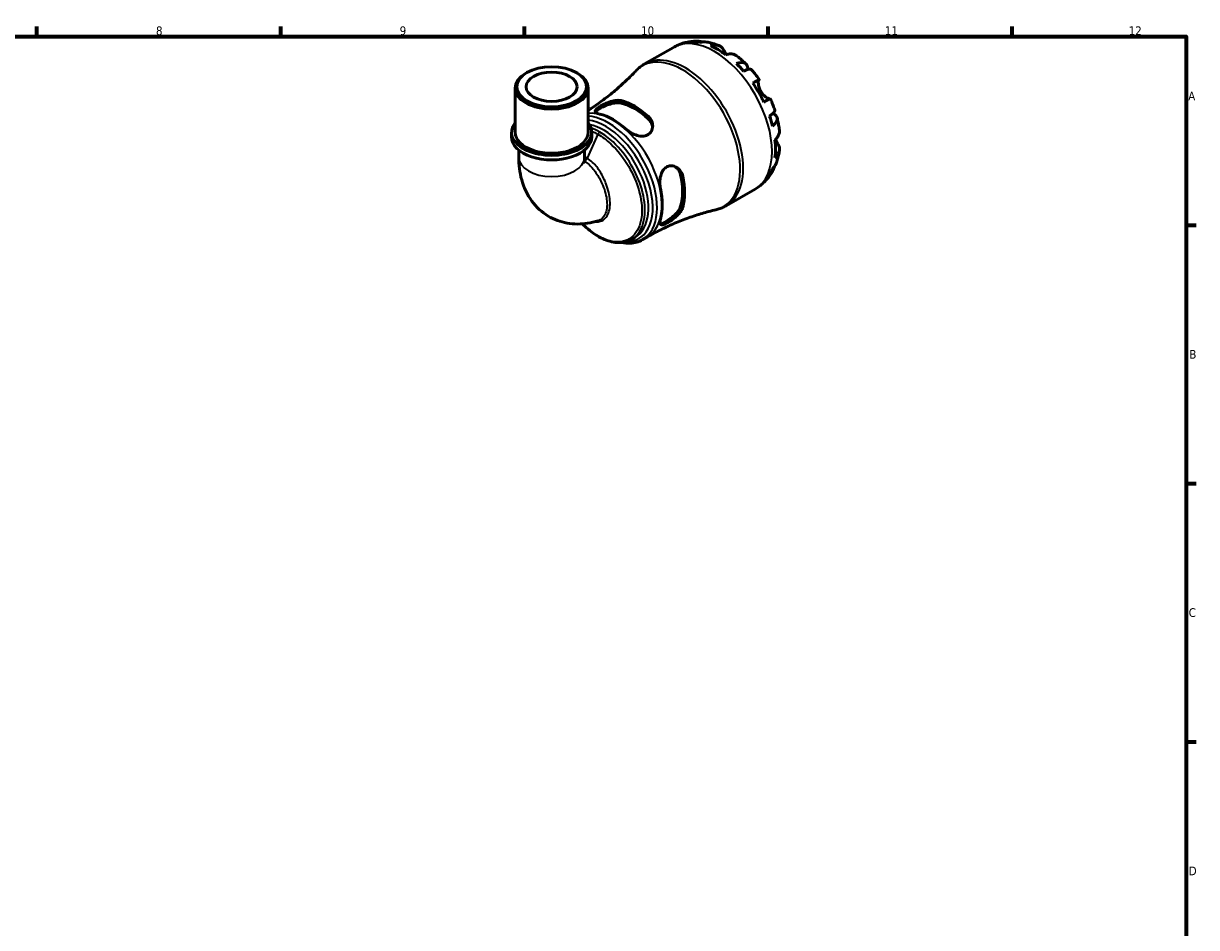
# Model space of a CAD drawing. Header units: millimetres. Extents: x 0 to 902, y 0 to 848.
# Tile 6 of 6: x 487 to 824, y 318 to 578. Entities that reach past the tile are written whole.
import ezdxf

# ---------------------------------------------------------------- set-up
doc = ezdxf.new("R2010")
doc.units = ezdxf.units.MM
for name, color, linetype, lineweight in [('Border (ISO)', 7, 'Continuous', 70), ('Visible (ISO)', 7, 'Continuous', 50), ('Visible Narrow (ISO)', 7, 'Continuous', 35)]:
    doc.layers.add(name, color=color, linetype=linetype, lineweight=lineweight)
doc.styles.add('Note Text (ISO)', font='tahoma.ttf')

# ---------------------------------------------------------------- blocks, each defined once
blk = doc.blocks.new('Borders Default Border')
at = {"layer": 'Border (ISO)'}
for p, q in [((490.58, 574), (490.58, 576.9)), ((560.67, 574), (560.67, 576.9)), ((630.75, 574), (630.75, 576.9)), ((700.83, 574), (700.83, 576.9)), ((770.92, 574), (770.92, 576.9)), ((821, 519.75), (823.9, 519.75)), ((821, 445.5), (823.9, 445.5)), ((821, 371.25), (823.9, 371.25))]:
    blk.add_line(p, q, dxfattribs=at)
at = {"layer": 'Border (ISO)', "flags": 128}
blk.add_lwpolyline([(20, 20), (20, 574), (821, 574), (821, 20), (20, 20)], dxfattribs=at)
at = {"layer": 'Border (ISO)', "color": 232, "true_color": 0xca0064, "char_height": 2.5, "attachment_point": 7, "style": 'Note Text (ISO)'}
for s, insert in [('8', (524.81, 574.34)), ('9', (594.88, 574.35)), ('10', (664.29, 574.35)), ('11', (734.37, 574.4)), ('12', (804.46, 574.4)), ('A', (821.59, 555.62)), ('B', (821.89, 481.37)), ('C', (821.73, 407.08)), ('D', (821.73, 332.88))]:
    blk.add_mtext(s, dxfattribs=dict(at, insert=insert))

msp = doc.modelspace()

# ---------------------------------------------------------------- linework, layer by layer
at = {"layer": 'Visible (ISO)'}
for p, q in [((665.294, 566.076), (673.581, 570.848)), ((631.447, 563.589), (631.113, 563.395)), ((645.654, 563.589), (645.988, 563.395)), ((628.073, 546.449), (628.073, 559.145)), ((649.028, 546.449), (649.028, 559.145)), ((627.025, 545.141), (627.025, 546.449)), ((650.076, 545.141), (650.076, 546.449)), ((629.121, 541.325), (629.121, 539.167)), ((647.98, 541.325), (647.98, 539.167)), ((688.749, 525.347), (697.035, 530.119)), ((661.58, 515.667), (662.581, 516.244)), ((664.72, 515.578), (666.092, 516.367))]:
    msp.add_line(p, q, dxfattribs=at)
for centre, major_axis, ratio, start_param, end_param in [((686.422, 551.125), (-11.648, 20.227), 0.5780931, 5.8247609, 5.9600789), ((686.422, 551.125), (-11.648, 20.227), 0.5780931, 5.3643515, 5.6350902), ((638.551, 559.145), (-10.477, 0), 0.5758617, 5.5016397, 10.2063236), ((686.422, 551.125), (-11.648, 20.227), 0.5780931, 5.0393628, 5.1746808), ((686.422, 551.125), (-11.648, 20.227), 0.5780931, 4.5789534, 4.849692), ((662.44, 537.315), (10.133, -17.596), 0.5780931, 2.0838364, 2.63242), ((662.44, 537.315), (9.719, -16.877), 0.5780931, 2.0718193, 2.6444371), ((656.253, 533.752), (-9.968, 17.31), 0.5780931, 5.2207751, 5.7786666), ((686.422, 551.125), (-11.648, 20.227), 0.5780931, 4.2539646, 4.3892826), ((638.551, 546.449), (-11.525, 0), 0.5758617, 5.8534856, 9.8544776), ((638.551, 546.449), (-10.477, 0), 0.5758617, 0, 3.1415927), ((638.551, 545.141), (-11.525, 0), 0.5758617, 0, 3.1415927), ((686.422, 551.125), (-11.648, 20.227), 0.5780931, 3.7935552, 4.0642939), ((662.44, 537.315), (9.719, -16.877), 0.5780931, 0.5010229, 1.0736408), ((662.44, 537.315), (10.133, -17.596), 0.5780931, 0.51304, 1.0616237), ((686.422, 551.125), (11.648, -20.227), 0.5780931, 0.3269738, 0.4622918), ((656.253, 533.752), (-9.968, 17.31), 0.5780931, 3.6499788, 4.2078703)]:
    msp.add_ellipse(centre, major_axis=major_axis, ratio=ratio, start_param=start_param, end_param=end_param, dxfattribs=at)
for major_axis in [(10.008, 0), (7.334, 0)]:
    msp.add_ellipse((638.551, 559.53), major_axis=major_axis, ratio=0.5758617, dxfattribs=at)
for points, knots in [([(673.581, 570.848), (674.006, 571.093), (674.445, 571.314), (675.341, 571.704), (675.799, 571.873), (676.724, 572.16), (677.192, 572.277), (678.128, 572.46), (678.598, 572.527), (679.531, 572.612), (679.996, 572.631), (680.455, 572.629)], [5.49972085, 5.49972085, 5.49972085, 5.49972085, 5.56468082, 5.56468082, 5.62964079, 5.62964079, 5.69460075, 5.69460075, 5.75956072, 5.75956072, 5.82452068, 5.82452068, 5.82452068, 5.82452068]), ([(679.089, 572.443), (679.484, 572.554), (679.888, 572.614), (680.646, 572.64), (681.069, 572.606), (681.63, 572.486), (681.774, 572.449), (681.915, 572.406)], [0.1494024, 0.1494024, 0.1494024, 0.1494024, 0.29124982, 0.29124982, 0.43706507, 0.43706507, 0.48741206, 0.48741206, 0.48741206, 0.48741206]), ([(683.155, 572.375), (682.848, 572.43), (682.537, 572.448), (681.903, 572.418), (681.527, 572.356), (681.151, 572.243)], [4.26896289, 4.26896289, 4.26896289, 4.26896289, 4.39078313, 4.39078313, 4.53263055, 4.53263055, 4.53263055, 4.53263055]), ([(683.155, 572.375), (683.4, 572.33), (683.642, 572.28), (684.123, 572.17), (684.362, 572.11), (684.834, 571.981), (685.068, 571.912), (685.531, 571.764), (685.76, 571.686), (686.215, 571.521), (686.44, 571.435), (686.662, 571.344)], [5.95483615, 5.95483615, 5.95483615, 5.95483615, 5.99130939, 5.99130939, 6.02778262, 6.02778262, 6.06425586, 6.06425586, 6.10072909, 6.10072909, 6.13720233, 6.13720233, 6.13720233, 6.13720233]), ([(684.194, 571.315), (684.549, 571.435), (684.896, 571.508), (685.52, 571.567), (685.854, 571.556), (686.476, 571.43), (686.765, 571.316), (687.252, 571.031), (687.495, 570.832), (687.854, 570.412), (687.987, 570.214), (688.099, 570.006)], [0.14941001, 0.14941001, 0.14941001, 0.14941001, 0.29044502, 0.29044502, 0.43634177, 0.43634177, 0.58223851, 0.58223851, 0.72934673, 0.72934673, 0.83526259, 0.83526259, 0.83526259, 0.83526259]), ([(688.099, 570.006), (688.103, 569.998), (688.108, 569.99), (688.169, 569.875), (688.233, 569.759), (688.362, 569.526), (688.427, 569.412), (688.579, 569.148), (688.668, 568.998), (688.773, 568.826), (688.782, 568.811), (688.791, 568.796)], [-0.51072287, -0.51072287, -0.51072287, -0.51072287, -0.50653573, -0.50653573, -0.4498196, -0.4498196, -0.40070764, -0.40070764, -0.34173664, -0.34173664, -0.33592843, -0.33592843, -0.33592843, -0.33592843]), ([(691.715, 568.44), (691.632, 568.502), (691.547, 568.559), (691.22, 568.751), (690.931, 568.865), (690.309, 568.99), (689.975, 569.001), (689.351, 568.942), (689.004, 568.87), (688.649, 568.75)], [4.09437396, 4.09437396, 4.09437396, 4.09437396, 4.14541915, 4.14541915, 4.2913159, 4.2913159, 4.43721264, 4.43721264, 4.57824766, 4.57824766, 4.57824766, 4.57824766]), ([(691.715, 568.44), (691.906, 568.296), (692.096, 568.149), (692.472, 567.85), (692.657, 567.698), (693.026, 567.389), (693.208, 567.231), (693.569, 566.912), (693.747, 566.75), (694.1, 566.42), (694.275, 566.253), (694.448, 566.084)], [0.15181689, 0.15181689, 0.15181689, 0.15181689, 0.18846211, 0.18846211, 0.22510733, 0.22510733, 0.26175256, 0.26175256, 0.29839778, 0.29839778, 0.335043, 0.335043, 0.335043, 0.335043]), ([(662.744, 564.056), (661.847, 563.105), (660.903, 562.157), (658.923, 560.283), (657.888, 559.357), (655.735, 557.543), (654.617, 556.655), (652.308, 554.932), (651.118, 554.096), (649.609, 553.103), (649.319, 552.916), (649.028, 552.73)], [5.32742416, 5.32742416, 5.32742416, 5.32742416, 5.36188349, 5.36188349, 5.39634283, 5.39634283, 5.43080217, 5.43080217, 5.46526151, 5.46526151, 5.47339941, 5.47339941, 5.47339941, 5.47339941]), ([(662.744, 564.056), (662.893, 564.214), (663.046, 564.368), (663.361, 564.666), (663.523, 564.811), (663.856, 565.091), (664.027, 565.227), (664.376, 565.488), (664.555, 565.613), (664.919, 565.853), (665.105, 565.967), (665.294, 566.076)], [5.32742416, 5.32742416, 5.32742416, 5.32742416, 5.36188349, 5.36188349, 5.39634283, 5.39634283, 5.43080217, 5.43080217, 5.46526151, 5.46526151, 5.49972085, 5.49972085, 5.49972085, 5.49972085]), ([(691.692, 566.173), (692.031, 566.307), (692.353, 566.401), (692.914, 566.508), (693.204, 566.529), (693.722, 566.482), (693.951, 566.412), (694.315, 566.217), (694.484, 566.074), (694.744, 565.704), (694.836, 565.478), (694.936, 565.026), (694.958, 564.762), (694.946, 564.472)], [0.1494024, 0.1494024, 0.1494024, 0.1494024, 0.29124982, 0.29124982, 0.43706507, 0.43706507, 0.58288032, 0.58288032, 0.7290354, 0.7290354, 0.87519047, 0.87519047, 1.01101923, 1.01101923, 1.01101923, 1.01101923]), ([(696.018, 564.429), (695.965, 564.489), (695.891, 564.53), (695.684, 564.584), (695.518, 564.588), (695.106, 564.522), (694.862, 564.453), (694.367, 564.276), (694.074, 564.152), (693.754, 563.998)], [3.99241343, 3.99241343, 3.99241343, 3.99241343, 4.09915263, 4.09915263, 4.24496788, 4.24496788, 4.39078313, 4.39078313, 4.53263055, 4.53263055, 4.53263055, 4.53263055]), ([(696.018, 564.429), (696.176, 564.251), (696.332, 564.07), (696.639, 563.705), (696.792, 563.52), (697.092, 563.148), (697.24, 562.96), (697.533, 562.58), (697.678, 562.389), (697.963, 562.002), (698.103, 561.807), (698.242, 561.611)], [0.44977219, 0.44977219, 0.44977219, 0.44977219, 0.48560592, 0.48560592, 0.52143965, 0.52143965, 0.55727339, 0.55727339, 0.59310712, 0.59310712, 0.62894085, 0.62894085, 0.62894085, 0.62894085]), ([(696.41, 560.563), (696.714, 560.738), (696.983, 560.892), (697.423, 561.145), (697.633, 561.265), (697.959, 561.452), (698.077, 561.519), (698.217, 561.598), (698.253, 561.618), (698.229, 561.602), (698.194, 561.582), (698.139, 561.549)], [0.14941001, 0.14941001, 0.14941001, 0.14941001, 0.29044502, 0.29044502, 0.43634177, 0.43634177, 0.58223851, 0.58223851, 0.72934673, 0.72934673, 0.83526259, 0.83526259, 0.83526259, 0.83526259]), ([(698.139, 561.549), (698.119, 561.537), (698.1, 561.518), (698.054, 561.447), (698.029, 561.383), (697.989, 561.21), (697.974, 561.102), (697.958, 560.797), (697.963, 560.586), (698.023, 560.04), (698.09, 559.697), (698.317, 558.966), (698.481, 558.584), (698.689, 558.224)], [-0.50766593, -0.50766593, -0.50766593, -0.50766593, -0.46718991, -0.46718991, -0.40200215, -0.40200215, -0.33506637, -0.33506637, -0.24300458, -0.24300458, -0.12488859, -0.12488859, 0, 0, 0, 0]), ([(698.689, 558.224), (698.799, 558.033), (698.921, 557.85), (699.19, 557.491), (699.338, 557.318), (699.711, 556.931), (699.937, 556.736), (700.355, 556.426), (700.543, 556.311), (700.822, 556.17), (700.922, 556.129), (701.091, 556.079), (701.159, 556.069), (701.227, 556.073), (701.242, 556.076), (701.256, 556.079)], [0, 0, 0, 0, 0.06608139, 0.06608139, 0.13667451, 0.13667451, 0.23873403, 0.23873403, 0.33457773, 0.33457773, 0.40157847, 0.40157847, 0.46685307, 0.46685307, 0.48798723, 0.48798723, 0.48798723, 0.48798723]), ([(652.364, 551.691), (652.285, 551.71), (652.209, 551.73), (651.842, 551.836), (651.605, 551.934), (651.206, 552.18), (651.087, 552.335), (651.079, 552.681), (651.177, 552.868), (651.551, 553.258), (651.788, 553.448), (652.381, 553.85), (652.724, 554.054), (653.557, 554.498), (654.048, 554.729), (655.155, 555.171), (655.772, 555.367), (656.929, 555.608), (657.47, 555.658), (658.167, 555.611), (658.367, 555.581), (658.551, 555.534)], [-1.5271124, -1.5271124, -1.5271124, -1.5271124, -1.4922538, -1.4922538, -1.3502743, -1.3502743, -1.1674106, -1.1674106, -0.9943669, -0.9943669, -0.8527094, -0.8527094, -0.714832, -0.714832, -0.5515178, -0.5515178, -0.3564793, -0.3564793, -0.1702041, -0.1702041, -0.0884415, -0.0884415, -0.0884415, -0.0884415]), ([(651.152, 552.297), (651.207, 552.397), (651.295, 552.505), (651.64, 552.824), (651.973, 553.052), (652.755, 553.503), (653.246, 553.749), (654.302, 554.203), (654.867, 554.409), (655.951, 554.724), (656.545, 554.849), (657.644, 554.949), (658.149, 554.923), (658.551, 554.828)], [1.0941907, 1.0941907, 1.0941907, 1.0941907, 1.18789195, 1.18789195, 1.35385118, 1.35385118, 1.51981041, 1.51981041, 1.68576964, 1.68576964, 1.86369371, 1.86369371, 2.04161779, 2.04161779, 2.04161779, 2.04161779]), ([(701.392, 556.155), (701.391, 556.155), (701.356, 556.136), (701.227, 556.063), (701.109, 555.996), (700.783, 555.809), (700.573, 555.689), (700.133, 555.436), (699.864, 555.282), (699.56, 555.107)], [4.02068324, 4.02068324, 4.02068324, 4.02068324, 4.14541915, 4.14541915, 4.2913159, 4.2913159, 4.43721264, 4.43721264, 4.57824766, 4.57824766, 4.57824766, 4.57824766]), ([(701.392, 556.155), (701.493, 555.937), (701.591, 555.718), (701.783, 555.278), (701.877, 555.057), (702.059, 554.613), (702.148, 554.391), (702.321, 553.944), (702.404, 553.72), (702.567, 553.271), (702.645, 553.045), (702.721, 552.82)], [0.94186985, 0.94186985, 0.94186985, 0.94186985, 0.97770401, 0.97770401, 1.01353817, 1.01353817, 1.04937233, 1.04937233, 1.08520649, 1.08520649, 1.12104066, 1.12104066, 1.12104066, 1.12104066]), ([(666.329, 551.055), (666.426, 550.968), (666.517, 550.878), (666.895, 550.465), (667.127, 550.108), (667.516, 549.228), (667.623, 548.691), (667.597, 547.664), (667.473, 547.173), (667.044, 546.402), (666.783, 546.104), (666.149, 545.655), (665.795, 545.503), (664.961, 545.319), (664.485, 545.31), (663.437, 545.444), (662.869, 545.609), (661.746, 546.081), (661.196, 546.394), (660.507, 546.898), (660.318, 547.052), (660.142, 547.212)], [-1.5353652, -1.5353652, -1.5353652, -1.5353652, -1.4928434, -1.4928434, -1.3491911, -1.3491911, -1.158656, -1.158656, -0.9764077, -0.9764077, -0.830815, -0.830815, -0.6943969, -0.6943969, -0.540069, -0.540069, -0.362526, -0.362526, -0.1742595, -0.1742595, -0.0964814, -0.0964814, -0.0964814, -0.0964814]), ([(666.329, 550.349), (666.732, 549.98), (667.071, 549.52), (667.456, 548.663), (667.555, 548.282), (667.593, 547.915)], [-0.68776661, -0.68776661, -0.68776661, -0.68776661, -0.50984253, -0.50984253, -0.37915769, -0.37915769, -0.37915769, -0.37915769]), ([(701.208, 551.088), (701.502, 551.287), (701.756, 551.478), (702.159, 551.815), (702.341, 551.991), (702.605, 552.312), (702.686, 552.456), (702.744, 552.661), (702.746, 552.745), (702.721, 552.819)], [0.1494024, 0.1494024, 0.1494024, 0.1494024, 0.29124982, 0.29124982, 0.43706507, 0.43706507, 0.58288032, 0.58288032, 0.69008895, 0.69008895, 0.69008895, 0.69008895]), ([(702.208, 551.869), (702.474, 551.733), (702.697, 551.579), (703.042, 551.264), (703.191, 551.074), (703.379, 550.666), (703.419, 550.449), (703.404, 550.039), (703.349, 549.807), (703.13, 549.337), (702.966, 549.098), (702.591, 548.668), (702.348, 548.437), (702.062, 548.212)], [3.66745899, 3.66745899, 3.66745899, 3.66745899, 3.80684248, 3.80684248, 3.95299756, 3.95299756, 4.09915263, 4.09915263, 4.24496788, 4.24496788, 4.39078313, 4.39078313, 4.53263055, 4.53263055, 4.53263055, 4.53263055]), ([(703.37, 550.633), (703.43, 550.399), (703.487, 550.164), (703.596, 549.693), (703.647, 549.457), (703.744, 548.985), (703.789, 548.749), (703.873, 548.275), (703.912, 548.038), (703.984, 547.564), (704.016, 547.326), (704.046, 547.088)], [1.23573065, 1.23573065, 1.23573065, 1.23573065, 1.27236797, 1.27236797, 1.30900528, 1.30900528, 1.34564259, 1.34564259, 1.38227991, 1.38227991, 1.41891722, 1.41891722, 1.41891722, 1.41891722]), ([(702.775, 544.283), (703.057, 544.529), (703.294, 544.792), (703.658, 545.301), (703.816, 545.595), (704.02, 546.194), (704.067, 546.5), (704.065, 546.88), (704.058, 546.983), (704.045, 547.088)], [0.14941001, 0.14941001, 0.14941001, 0.14941001, 0.29044502, 0.29044502, 0.43634177, 0.43634177, 0.58223851, 0.58223851, 0.63436131, 0.63436131, 0.63436131, 0.63436131]), ([(703.602, 543.153), (703.726, 542.953), (703.831, 542.739), (704.014, 542.22), (704.064, 541.912), (704.067, 541.349), (704.02, 541.043), (703.816, 540.444), (703.658, 540.151), (703.294, 539.641), (703.057, 539.379), (702.775, 539.132)], [3.89239507, 3.89239507, 3.89239507, 3.89239507, 3.99831093, 3.99831093, 4.14541915, 4.14541915, 4.2913159, 4.2913159, 4.43721264, 4.43721264, 4.57824766, 4.57824766, 4.57824766, 4.57824766]), ([(702.887, 544.383), (702.912, 544.338), (702.936, 544.293), (703.056, 544.075), (703.149, 543.912), (703.328, 543.605), (703.413, 543.463), (703.53, 543.27), (703.567, 543.21), (703.602, 543.153)], [-1.84588864, -1.84588864, -1.84588864, -1.84588864, -1.82942275, -1.82942275, -1.76558177, -1.76558177, -1.70117883, -1.70117883, -1.66961913, -1.66961913, -1.66961913, -1.66961913]), ([(704.041, 541.258), (704.008, 541.02), (703.971, 540.782), (703.887, 540.306), (703.841, 540.069), (703.738, 539.594), (703.682, 539.357), (703.559, 538.884), (703.492, 538.647), (703.348, 538.176), (703.271, 537.941), (703.188, 537.707)], [1.71686566, 1.71686566, 1.71686566, 1.71686566, 1.75333143, 1.75333143, 1.78979721, 1.78979721, 1.82626299, 1.82626299, 1.86272876, 1.86272876, 1.89919454, 1.89919454, 1.89919454, 1.89919454]), ([(629.121, 539.167), (629.121, 537.03), (629.365, 534.886), (630.538, 530.654), (631.478, 528.555), (634.12, 524.973), (635.736, 523.464), (639.274, 521.353), (641.126, 520.679), (644.992, 519.98), (646.995, 520.003), (649.923, 520.458), (650.929, 520.7), (651.902, 521.006)], [3.1415927, 3.1415927, 3.1415927, 3.1415927, 3.4112775, 3.4112775, 3.6809623, 3.6809623, 3.9199974, 3.9199974, 4.1329298, 4.1329298, 4.3636846, 4.3636846, 4.4900167, 4.4900167, 4.4900167, 4.4900167]), ([(647.98, 539.167), (647.98, 538.717), (648.017, 538.356), (648.105, 537.849), (648.156, 537.706), (648.172, 537.667), (648.173, 537.665), (648.173, 537.665)], [3.14159265, 3.14159265, 3.14159265, 3.14159265, 3.32240342, 3.32240342, 3.50321419, 3.50321419, 3.53219781, 3.53219781, 3.53219781, 3.53219781]), ([(669.832, 530.429), (669.809, 530.533), (669.789, 530.639), (669.698, 531.187), (669.664, 531.651), (669.679, 532.727), (669.756, 533.341), (670.052, 534.469), (670.265, 534.983), (670.791, 535.784), (671.074, 536.087), (671.72, 536.54), (672.069, 536.686), (672.87, 536.835), (673.316, 536.805), (674.252, 536.533), (674.73, 536.254), (675.516, 535.516), (675.83, 535.067), (676.136, 534.331), (676.21, 534.095), (676.261, 533.852)], [-1.5271124, -1.5271124, -1.5271124, -1.5271124, -1.4922538, -1.4922538, -1.3502743, -1.3502743, -1.1674106, -1.1674106, -0.9943669, -0.9943669, -0.8527094, -0.8527094, -0.714832, -0.714832, -0.5515178, -0.5515178, -0.3564793, -0.3564793, -0.1702041, -0.1702041, -0.0884415, -0.0884415, -0.0884415, -0.0884415]), ([(674.165, 536.525), (674.467, 536.307), (674.75, 536.028), (675.303, 535.262), (675.532, 534.737), (675.651, 534.204)], [1.73198279, 1.73198279, 1.73198279, 1.73198279, 1.86369371, 1.86369371, 2.04161779, 2.04161779, 2.04161779, 2.04161779]), ([(702.598, 536.619), (702.563, 536.466), (702.522, 536.315), (702.341, 535.761), (702.159, 535.379), (701.756, 534.737), (701.502, 534.417), (701.208, 534.132)], [4.19148567, 4.19148567, 4.19148567, 4.19148567, 4.24496788, 4.24496788, 4.39078313, 4.39078313, 4.53263055, 4.53263055, 4.53263055, 4.53263055]), ([(702.062, 536.024), (702.348, 536.292), (702.591, 536.586), (702.938, 537.123), (703.081, 537.408), (703.187, 537.707)], [0.1494024, 0.1494024, 0.1494024, 0.1494024, 0.29124982, 0.29124982, 0.41559352, 0.41559352, 0.41559352, 0.41559352]), ([(702.067, 535.243), (701.838, 534.838), (701.588, 534.441), (701.043, 533.665), (700.748, 533.287), (700.115, 532.559), (699.777, 532.208), (699.058, 531.542), (698.678, 531.226), (697.882, 530.639), (697.466, 530.366), (697.035, 530.119)], [2.02941528, 2.02941528, 2.02941528, 2.02941528, 2.09515786, 2.09515786, 2.16090045, 2.16090045, 2.22664303, 2.22664303, 2.29238561, 2.29238561, 2.3581282, 2.3581282, 2.3581282, 2.3581282]), ([(666.092, 516.367), (667.364, 517.1), (668.657, 517.794), (671.271, 519.099), (672.592, 519.709), (675.241, 520.84), (676.57, 521.362), (679.22, 522.314), (680.54, 522.744), (683.154, 523.516), (684.449, 523.857), (685.722, 524.155)], [2.3581282, 2.3581282, 2.3581282, 2.3581282, 2.39258754, 2.39258754, 2.42704688, 2.42704688, 2.46150622, 2.46150622, 2.49596556, 2.49596556, 2.5304249, 2.5304249, 2.5304249, 2.5304249]), ([(676.261, 524.859), (676.234, 524.763), (676.202, 524.666), (676.033, 524.236), (675.839, 523.895), (675.27, 523.107), (674.858, 522.663), (673.954, 521.844), (673.468, 521.467), (672.584, 520.861), (672.195, 520.622), (671.489, 520.236), (671.179, 520.09), (670.603, 519.874), (670.356, 519.822), (669.948, 519.846), (669.807, 519.942), (669.654, 520.309), (669.65, 520.589), (669.743, 521.1), (669.781, 521.262), (669.832, 521.436)], [-1.5353652, -1.5353652, -1.5353652, -1.5353652, -1.4928434, -1.4928434, -1.3491911, -1.3491911, -1.158656, -1.158656, -0.9764077, -0.9764077, -0.830815, -0.830815, -0.6943969, -0.6943969, -0.540069, -0.540069, -0.362526, -0.362526, -0.1742595, -0.1742595, -0.0964814, -0.0964814, -0.0964814, -0.0964814]), ([(675.651, 525.211), (675.532, 524.814), (675.303, 524.362), (674.668, 523.459), (674.263, 523.007), (673.449, 522.225), (672.987, 521.838), (672.066, 521.151), (671.607, 520.85), (671.216, 520.625), (670.825, 520.4), (670.46, 520.226), (670.01, 520.09), (669.872, 520.068), (669.757, 520.071)], [-0.68776661, -0.68776661, -0.68776661, -0.68776661, -0.50984253, -0.50984253, -0.33191845, -0.33191845, -0.16595923, -0.16595923, 0, 0, 0, 0.16595923, 0.16595923, 0.2597236, 0.2597236, 0.2597236, 0.2597236]), ([(688.749, 525.347), (688.56, 525.238), (688.367, 525.135), (687.977, 524.94), (687.779, 524.848), (687.378, 524.677), (687.175, 524.597), (686.766, 524.45), (686.559, 524.383), (686.142, 524.26), (685.932, 524.204), (685.722, 524.155)], [2.3581282, 2.3581282, 2.3581282, 2.3581282, 2.39258754, 2.39258754, 2.42704688, 2.42704688, 2.46150622, 2.46150622, 2.49596556, 2.49596556, 2.5304249, 2.5304249, 2.5304249, 2.5304249]), ([(661.58, 515.667), (661.089, 515.385), (660.563, 515.164), (659.449, 514.851), (658.861, 514.761), (657.629, 514.711), (656.983, 514.757), (655.647, 514.987), (654.956, 515.177), (653.553, 515.696), (652.841, 516.029), (651.42, 516.826), (650.711, 517.292), (649.318, 518.34), (648.633, 518.923), (647.773, 519.742), (647.581, 519.931), (647.391, 520.125)], [3.9289355, 3.9289355, 3.9289355, 3.9289355, 4.0744587, 4.0744587, 4.2225429, 4.2225429, 4.3765647, 4.3765647, 4.5363876, 4.5363876, 4.6995591, 4.6995591, 4.8638598, 4.8638598, 5.0281386, 5.0281386, 5.0760571, 5.0760571, 5.0760571, 5.0760571]), ([(664.72, 515.578), (663.651, 514.961), (662.425, 514.623), (660.351, 514.538), (659.548, 514.606), (658.731, 514.769)], [2.3581282, 2.3581282, 2.3581282, 2.3581282, 2.65134297, 2.65134297, 2.82712875, 2.82712875, 2.82712875, 2.82712875])]:
    msp.add_open_spline(points, degree=3, knots=knots, dxfattribs=at)
at = {"layer": 'Visible Narrow (ISO)'}
for p, q in [((688.099, 570.006), (687.406, 569.606)), ((698.139, 561.549), (696.415, 560.556)), ((658.551, 554.828), (658.551, 555.534)), ((666.329, 551.055), (666.329, 550.349)), ((651.852, 545.881), (648.731, 539.022)), ((703.602, 543.153), (702.898, 542.748)), ((675.651, 534.204), (676.261, 533.852)), ((676.261, 524.859), (675.651, 525.211))]:
    msp.add_line(p, q, dxfattribs=at)
for centre, major_axis, ratio, start_param, end_param in [((685.308, 550.483), (-11.727, 20.365), 0.5780931, 3.1415927, 6.2831853), ((676.24, 545.261), (-11.661, 20.25), 0.5780931, 2.969296, 6.455482), ((677.021, 545.712), (11.727, -20.365), 0.5780931, 0, 3.1415927), ((656.124, 533.677), (-9.968, 17.31), 0.5780931, 3.1415927, 6.0260721), ((654.752, 532.888), (9.968, -17.31), 0.5780931, 0, 2.7753919), ((654.093, 532.508), (9.558, -16.597), 0.5780931, 5.9538424, 9.0245989), ((653.433, 532.128), (9.147, -15.884), 0.5780931, 0, 2.6747849), ((652.393, 545.746), (-0.469, -0.815), 0.5780931, 3.9250571, 4.8765123), ((638.551, 539.167), (9.43, 0), 0.5758617, 3.1415927, 6.2831853), ((648.19, 539.156), (-0.469, -0.815), 0.5780931, 0.538585, 1.7349196)]:
    msp.add_ellipse(centre, major_axis=major_axis, ratio=ratio, start_param=start_param, end_param=end_param, dxfattribs=at)
for points in [[(652.393, 546.515), (651.549, 547.001), (650.704, 547.391), (649.876, 547.679)], [(650.063, 546.763), (650.655, 546.52), (651.254, 546.225), (651.852, 545.881)], [(648.731, 539.022), (648.482, 539.165), (648.231, 539.289), (647.98, 539.393)]]:
    msp.add_open_spline(points, degree=3, dxfattribs=at)
for points, knots in [([(661.578, 515.669), (662.191, 516.022), (662.744, 516.479), (664.427, 518.437), (665.163, 520.462), (665.506, 525.077), (665.197, 527.604), (663.779, 532.492), (662.758, 534.839), (659.997, 539.536), (658.174, 541.831), (654.971, 544.808), (653.682, 545.773), (652.393, 546.515)], [-3.9289355, -3.9289355, -3.9289355, -3.9289355, -3.7286104, -3.7286104, -3.2247835, -3.2247835, -2.7608038, -2.7608038, -2.3453486, -2.3453486, -1.8690451, -1.8690451, -1.5707963, -1.5707963, -1.5707963, -1.5707963]), ([(651.852, 545.881), (653.113, 545.155), (654.374, 544.208), (657.502, 541.289), (659.279, 539.038), (661.964, 534.441), (662.954, 532.146), (664.326, 527.372), (664.62, 524.907), (664.276, 520.408), (663.554, 518.436), (661.262, 515.78), (659.74, 515.036), (656.016, 514.797), (653.759, 515.461), (650.112, 517.676), (648.716, 518.798), (647.402, 520.126)], [1.5707963, 1.5707963, 1.5707963, 1.5707963, 1.8690451, 1.8690451, 2.3453486, 2.3453486, 2.7608038, 2.7608038, 3.2247835, 3.2247835, 3.7286104, 3.7286104, 4.2063874, 4.2063874, 4.7396531, 4.7396531, 5.0730781, 5.0730781, 5.0730781, 5.0730781]), ([(648.053, 538.148), (648.489, 537.869), (648.921, 537.529), (650.148, 536.383), (650.903, 535.443), (652.248, 533.377), (652.833, 532.246), (653.91, 529.603), (654.308, 528.081), (654.577, 525.192), (654.403, 523.846), (653.474, 521.92), (652.777, 521.284), (651.902, 521.007)], [-3.1008736, -3.1008736, -3.1008736, -3.1008736, -2.9100229, -2.9100229, -2.5395113, -2.5395113, -2.158489, -2.158489, -1.6552601, -1.6552601, -1.1150616, -1.1150616, -0.6272437, -0.6272437, -0.6272437, -0.6272437]), ([(650.915, 520.724), (651.371, 520.674), (651.807, 520.69), (653.299, 521.003), (654.167, 521.718), (655.237, 523.87), (655.446, 525.292), (655.232, 528.34), (654.856, 529.943), (653.816, 532.713), (653.245, 533.893), (651.919, 536.041), (651.167, 537.014), (649.827, 538.289), (649.284, 538.703), (648.731, 539.022)], [0.3645977, 0.3645977, 0.3645977, 0.3645977, 0.5690169, 0.5690169, 1.1150616, 1.1150616, 1.6552601, 1.6552601, 2.158489, 2.158489, 2.5395113, 2.5395113, 2.9100229, 2.9100229, 3.1415927, 3.1415927, 3.1415927, 3.1415927])]:
    msp.add_open_spline(points, degree=3, knots=knots, dxfattribs=at)

# ---------------------------------------------------------------- block references
msp.add_blockref('Borders Default Border', (0, 0))

doc.saveas('drawing.dxf')
